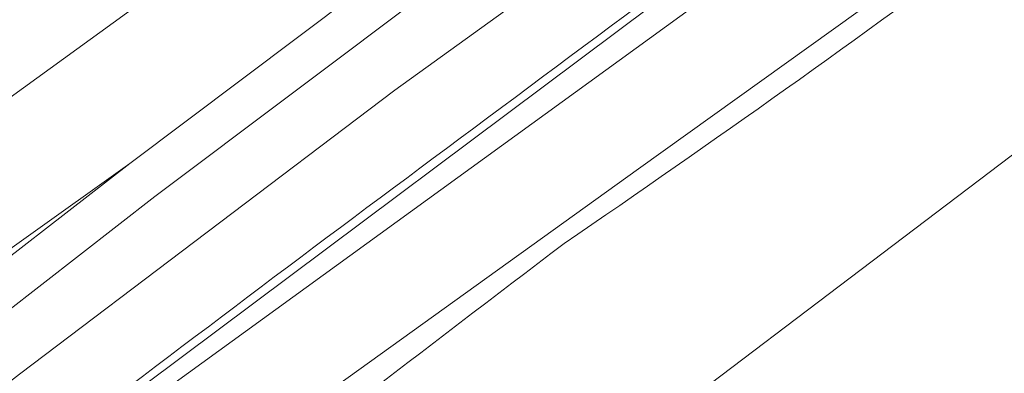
# Model space of a CAD drawing. Header units: metres. Extents: x 237319 to 238937, y 510065 to 511489.
# Tile 21 of 176: x 237849 to 237887, y 510756 to 510769. Entities that reach past the tile are written whole.
import ezdxf

# ---------------------------------------------------------------- set-up
doc = ezdxf.new("R2010")
doc.units = ezdxf.units.M
for name, color, linetype, lineweight in [('B-WE-FV-GELEIDING_WILDRASTER-G', 252, 'Continuous', 18), ('B-WE-GR-BEPLANTING_CULTUUR_BOSPLANTSOEN-GV', 252, 'Continuous', 18), ('B-WE-GR-GROENVOORZIENING-GV', 252, 'Continuous', 18), ('B-WE-KG-GRENS_PERCEEL-GV', 252, 'Continuous', 18), ('B-WE-OG-TERREIN_BEGROEID-GV', 252, 'Continuous', 18), ('B-WE-VH-GESLOTENVERHARDING_ASFALT-GV', 252, 'Continuous', 18), ('B-WE-VH-HALFVERHARDING_GRASBETONSTEEN-GV', 252, 'Continuous', 18)]:
    doc.layers.add(name, color=color, linetype=linetype, lineweight=lineweight)

# ---------------------------------------------------------------- blocks, each defined once
blk = doc.blocks.new('brk-2025')
at = {"layer": 'B-WE-KG-GRENS_PERCEEL-GV', "flags": 128}
for points in [[(237524.492, 510519.535), (237622.889, 510589.989), (237627.349, 510591.309), (237634.559, 510596.58), (237643.009, 510601.9), (237763.725, 510689.375), (238008.479, 510866.606), (238064.227, 510905.568)], [(238064.227, 510905.568), (238008.479, 510866.606), (237763.725, 510689.375), (237643.009, 510601.9), (237634.559, 510596.58), (237627.349, 510591.309), (237622.889, 510589.989), (237524.492, 510519.535)], [(237600.64, 510568.089), (237611.019, 510574.879), (237620.039, 510580.69), (237618.739, 510582.819), (237627.399, 510588.6), (237643.158, 510595.841), (237644.098, 510596.531), (237651.951, 510602.228), (237770.415, 510688.166), (237788.284, 510700.857), (237805.434, 510713.438), (237809.899, 510716.826), (237815.434, 510721.026), (237847.853, 510745.629), (237854.973, 510750.87), (237872.762, 510763.63), (237984.549, 510843.585), (238034.938, 510879.617)], [(238068.573, 510901.466), (237820.655, 510713.893), (237815.434, 510721.026), (237809.899, 510716.826), (237815.112, 510709.782), (237651.677, 510594.664)]]:
    blk.add_lwpolyline(points, dxfattribs=at)
blk.add_lwpolyline([(237815.434, 510721.026), (237820.655, 510713.893), (238068.573, 510901.466), (238067.104, 510902.853), (238049.697, 510889.958), (238034.938, 510879.617), (237984.549, 510843.585), (237872.762, 510763.63), (237854.973, 510750.87), (237847.853, 510745.629)], close=True, dxfattribs=at)
blk = doc.blocks.new('bgt-2025')
at = {"layer": 'B-WE-FV-GELEIDING_WILDRASTER-G', "flags": 128}
blk.add_lwpolyline([(237812.869, 510725.086), (237815.671, 510725.496), (237834.072, 510740.066), (237848.256, 510751.215), (237880.259, 510775.12), (237913.844, 510799.376), (237955.01, 510829.107), (237996.84, 510859.265), (238036.375, 510887.867), (238076.613, 510916.966), (238119.207, 510947.7), (238159.527, 510976.75), (238195.224, 511002.572)], dxfattribs=at)
at = {"layer": 'B-WE-GR-BEPLANTING_CULTUUR_BOSPLANTSOEN-GV'}
for points in [[(237886.805, 510772.759, -0.009169), (237869.903, 510760.76)], [(237869.903, 510760.76, 0.002548), (237853.941, 510748.55)]]:
    blk.add_lwpolyline(points, format="xyb", dxfattribs=at)
at = {"layer": 'B-WE-GR-GROENVOORZIENING-GV', "flags": 128}
for points in [[(237908.535, 510802.567), (237891.612, 510790.283), (237880.82, 510782.538), (237854.201, 510762.563), (237846.958, 510756.949), (237839.853, 510751.292), (237832.86, 510745.594), (237820.852, 510735.762), (237815.308, 510731.223), (237811.471, 510727.911), (237810.347, 510729), (237811.856, 510726.772), (237812.538, 510727.288), (237813.495, 510726.005), (237814.49, 510726.27), (237815.247, 510727.15), (237819.021, 510730.74), (237826.105, 510737.27), (237838.562, 510747.7), (237848.994, 510755.76), (237863.406, 510766.64), (237878.824, 510777.75), (237898.34, 510791.74), (237912.415, 510801.726)], [(237912.415, 510801.726), (237898.34, 510791.74), (237878.824, 510777.75), (237863.406, 510766.64), (237848.994, 510755.76), (237838.562, 510747.7), (237826.105, 510737.27), (237819.021, 510730.74), (237815.247, 510727.15), (237814.49, 510726.27), (237813.495, 510726.005), (237814.339, 510724.697)]]:
    blk.add_lwpolyline(points, dxfattribs=at)
at = {"layer": 'B-WE-GR-GROENVOORZIENING-GV'}
for points in [[(237865.391, 510764.409, -0.000991), (237882.263, 510776.914)], [(237849.181, 510752.208, -0.003982), (237865.391, 510764.409)]]:
    blk.add_lwpolyline(points, format="xyb", dxfattribs=at)
at = {"layer": 'B-WE-OG-TERREIN_BEGROEID-GV'}
for points in [[(237882.263, 510776.914, 0.000991), (237865.391, 510764.409)], [(237869.903, 510760.76, 0.009169), (237886.805, 510772.759)], [(237865.391, 510764.409, 0.003982), (237849.181, 510752.208)], [(237853.941, 510748.55, -0.002548), (237869.903, 510760.76)]]:
    blk.add_lwpolyline(points, format="xyb", dxfattribs=at)
at = {"layer": 'B-WE-VH-GESLOTENVERHARDING_ASFALT-GV', "flags": 128}
for points in [[(237776.008, 510714.154), (237799.373, 510730.839), (237799.439, 510730.749), (237799.745, 510730.971), (237800.061, 510731.2), (237800.512, 510731.527), (237803.201, 510733.473), (237803.343, 510733.576), (237804.972, 510734.755), (237805.11, 510734.855), (237805.457, 510735.106), (237876.741, 510786.72), (237874.15, 510790.222), (237872.736, 510789.207), (237848.781, 510772.474), (237838.334, 510765.383), (237825.14, 510755.804), (237812.752, 510746.851), (237803.066, 510739.869), (237802.719, 510739.855), (237802.51, 510739.703), (237795.831, 510734.867)], [(237808.011, 510731.616), (237853.231, 510763.835), (237879.235, 510783.349), (237876.741, 510786.72), (237805.457, 510735.106)], [(237819.839, 510737), (237831.848, 510746.833), (237838.849, 510752.538), (237845.97, 510758.207), (237853.231, 510763.835), (237808.011, 510731.616)]]:
    blk.add_lwpolyline(points, dxfattribs=at)
at = {"layer": 'B-WE-VH-HALFVERHARDING_GRASBETONSTEEN-GV', "flags": 128}
blk.add_lwpolyline([(237907.597, 510803.863), (237890.676, 510791.58), (237879.873, 510783.828), (237879.235, 510783.349), (237853.231, 510763.835), (237845.97, 510758.207), (237838.849, 510752.538), (237831.848, 510746.833), (237819.839, 510737), (237814.278, 510732.448), (237810.347, 510729), (237811.471, 510727.911), (237815.308, 510731.223), (237820.852, 510735.762), (237832.86, 510745.594), (237839.853, 510751.292), (237846.958, 510756.949), (237854.201, 510762.563), (237880.82, 510782.538), (237891.612, 510790.283), (237908.535, 510802.567)], dxfattribs=at)
at = {"layer": 'B-WE-KG-GRENS_PERCEEL-GV'}
blk.add_blockref('brk-2025', (0, 0), dxfattribs=at)

msp = doc.modelspace()

# ---------------------------------------------------------------- block references
at = {"layer": 'B-WE-FV-GELEIDING_WILDRASTER-G'}
msp.add_blockref('bgt-2025', (0, 0), dxfattribs=at)

doc.saveas('drawing.dxf')
